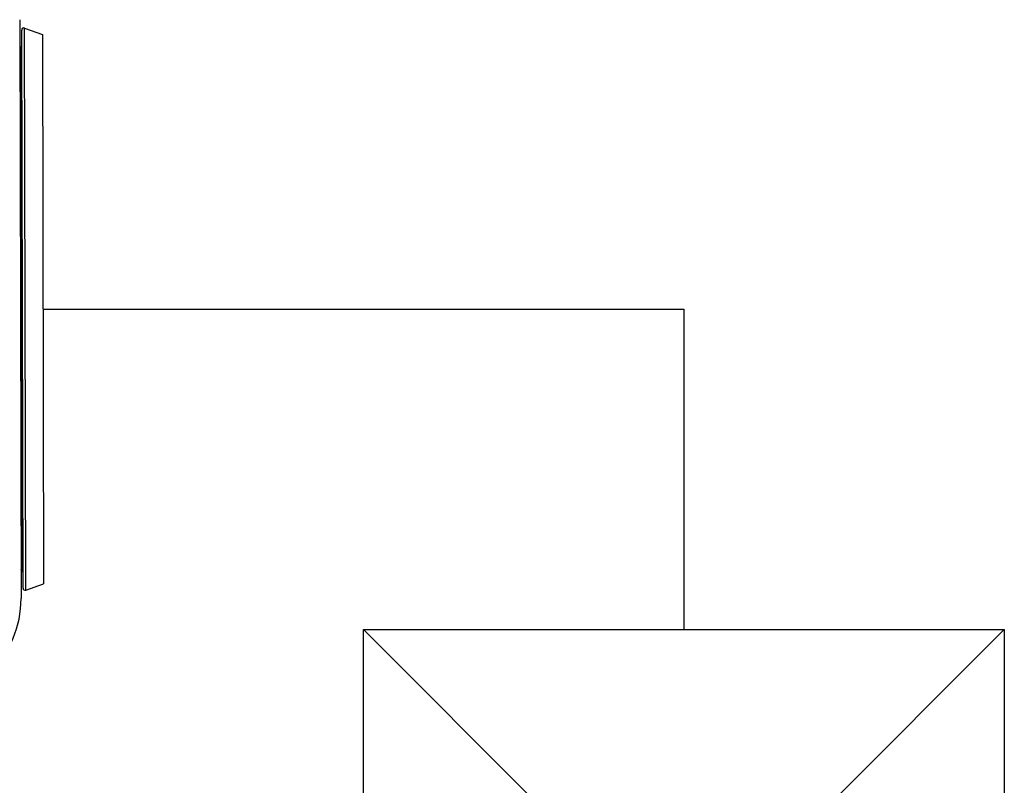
# Model space of a CAD drawing. Header units: millimetres. Extents: x -228268 to 1513407, y -439898 to -137408.
# Tile 86 of 125: x 293099 to 293634, y -286756 to -286340. Entities that reach past the tile are written whole.
import ezdxf

# ---------------------------------------------------------------- set-up
doc = ezdxf.new("R2010")
doc.units = ezdxf.units.MM
doc.layers.add('Эле-во', color=1, linetype='Continuous', lineweight=30)

# ---------------------------------------------------------------- blocks, each defined once
blk = doc.blocks.new('A$C01454978')
for p, q in [((-125, 125), (125, 125)), ((-125, -125), (-125, 125)), ((-125, 125), (125, -125)), ((125, 125), (-125, -125)), ((125, 125), (125, -125)), ((125, -125), (-125, -125))]:
    blk.add_line(p, q)

msp = doc.modelspace()

# ---------------------------------------------------------------- linework, layer by layer
at = {"color": 7, "linetype": 'Continuous'}
for p, q in [((293098.8596796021, -286339.7958761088), (293099.5765496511, -286654.6085595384)), ((293100.6793843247, -286649.0011290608), (293099.988040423, -286345.3982258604)), ((293101.4828079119, -286344.3464976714), (293111.1876315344, -286347.8537585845)), ((293111.1876315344, -286347.8537585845), (293111.8676762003, -286646.4946161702)), ((293102.1789261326, -286650.0460388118), (293111.8676762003, -286646.4946161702))]:
    msp.add_line(p, q, dxfattribs=at)
at = {"color": 9, "linetype": 'Continuous'}
for p, q in [((293102.1789261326, -286650.0460388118), (293101.4828079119, -286344.3464976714)), ((293100.1001501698, -286639.5891222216), (293099.4516768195, -286354.8127730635))]:
    msp.add_line(p, q, dxfattribs=at)
at = {"color": 7, "linetype": 'Continuous'}
for centre, radius, start, end in [((293101.1036381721, -286345.3956854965), 1.11560064, 70.13046989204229, 180.1304697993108), ((293100.0116757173, -286355.7776388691), 1.11560064, 120.130470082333, 180.1304708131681), ((293098.8916779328, -286353.8479072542), 1.11560064, 300.1304696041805, 0.1304681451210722), ((293100.6557490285, -286638.6217160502), 1.11560064, 180.1304688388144, 240.1304696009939), ((293099.5445513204, -286640.5565283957), 1.11560064, 0.1304715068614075, 60.13047010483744), ((293101.7949820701, -286648.9985886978), 1.11560064, 180.1304697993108, 290.130469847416), ((293043.7966623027, -286654.7355916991), 55.78003199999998, 271.1304698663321, 0.1304709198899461)]:
    msp.add_arc(centre, radius, start, end, dxfattribs=at)
at = {"layer": 'Эле-во', "ltscale": 10000}
for p, q in [((293111.5276538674, -286497.1741873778), (293460.152853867, -286497.1741873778)), ((293460.152853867, -286497.1741873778), (293460.152853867, -286671.4867873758))]:
    msp.add_line(p, q, dxfattribs=at)

# ---------------------------------------------------------------- block references
at = {"xscale": 1.3945008, "yscale": 1.3945008, "zscale": 1.3945008}
msp.add_blockref('A$C01454978', (293460.152853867, -286845.7993873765), dxfattribs=at)

doc.saveas('drawing.dxf')
